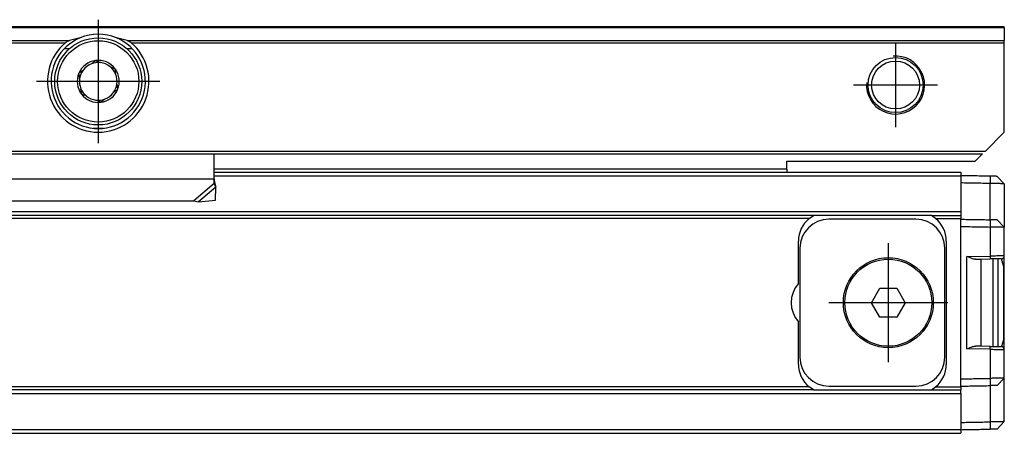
# Model space of a CAD drawing. Header units: millimetres. Extents: x -746 to 1006, y -92 to 517.
# Tile 54 of 59: x 887 to 955, y 11 to 39. Entities that reach past the tile are written whole.
import ezdxf

# ---------------------------------------------------------------- set-up
doc = ezdxf.new("R2010")
doc.units = ezdxf.units.MM
doc.linetypes.add('DOT_CENTER', pattern=[14, 12, -1, 0, -1])
doc.layers.add('1', color=7, linetype='Continuous')

# ---------------------------------------------------------------- blocks, each defined once
blk = doc.blocks.new('REGLA_SV2-620-T__48', base_point=(229.75, 10.652))
at = {"color": 7, "linetype": 'Continuous'}
for p, q in [((900.25, 28.652), (939.75, 28.652)), ((939.75, 28.652), (951.75, 28.652)), ((951.75, 28.652), (951.75, 28.402)), ((951.75, 28.402), (951.75, 28.384)), ((951.75, 28.384), (951.75, 27.902)), ((951.75, 27.902), (951.75, 25.921)), ((954.25, 28.359), (954.75, 27.85)), ((954.75, 27.85), (954.75, 24.85)), ((951.75, 25.921), (951.75, 25.652)), ((941.582, 25.652), (242.918, 25.652)), ((941.286, 25.452), (941.582, 25.652)), ((949.718, 25.652), (941.582, 25.652)), ((948.65, 25.402), (942.65, 25.402)), ((950.014, 25.452), (949.718, 25.652)), ((949.718, 25.652), (951.75, 25.652)), ((951.75, 25.652), (951.75, 25.452)), ((951.75, 25.402), (951.75, 25.452)), ((951.75, 24.902), (951.75, 25.402)), ((954.75, 24.85), (954.25, 25.359)), ((954.75, 22.877), (954.75, 24.85)), ((940.55, 20.975), (940.55, 23.902)), ((950.75, 23.902), (950.75, 15.402)), ((940.65, 23.402), (940.65, 15.902)), ((950.65, 15.902), (950.65, 23.402)), ((952.764, 22.646), (953.15, 22.652)), ((953.15, 22.652), (953.767, 22.663)), ((953.15, 16.652), (953.15, 22.652)), ((953.95, 22.666), (953.95, 19.652)), ((954.3, 22.673), (954.3, 16.632)), ((954.7, 22.202), (954.553, 22.677)), ((954.75, 16.428), (954.75, 22.877)), ((954.7, 22.202), (954.7, 17.102)), ((945.595, 19.652), (946.173, 20.652)), ((946.173, 20.652), (947.327, 20.652)), ((947.327, 20.652), (947.905, 19.652)), ((946.173, 18.652), (945.595, 19.652)), ((947.905, 19.652), (947.327, 18.652)), ((953.95, 19.652), (953.95, 16.639)), ((947.327, 18.652), (946.173, 18.652)), ((940.55, 15.402), (940.55, 18.33)), ((954.7, 17.102), (954.553, 16.628)), ((953.15, 16.652), (952.764, 16.659)), ((953.767, 16.642), (953.15, 16.652)), ((954.75, 14.455), (954.75, 16.428)), ((951.75, 13.902), (951.75, 14.403)), ((954.25, 13.946), (954.75, 14.455)), ((954.75, 11.455), (954.75, 14.455)), ((941.582, 13.652), (242.918, 13.652)), ((941.582, 13.652), (941.286, 13.852)), ((941.582, 13.652), (949.718, 13.652)), ((942.65, 13.902), (948.65, 13.902)), ((949.718, 13.652), (950.014, 13.852)), ((949.718, 13.652), (951.75, 13.652)), ((951.75, 13.852), (951.75, 13.902)), ((951.75, 13.852), (951.75, 13.652)), ((951.75, 13.384), (951.75, 13.652)), ((951.75, 13.384), (951.75, 11.403)), ((951.75, 11.403), (951.75, 10.921)), ((951.75, 10.921), (951.75, 10.902)), ((951.75, 10.902), (951.75, 10.652)), ((954.75, 11.455), (954.25, 10.946)), ((322.75, 10.652), (951.75, 10.652))]:
    blk.add_line(p, q, dxfattribs=at)
at = {"color": 3, "linetype": 'Continuous'}
for p, q in [((900.25, 28.384), (951.75, 28.384)), ((953.764, 28.367), (953.767, 27.867)), ((953.764, 25.367), (953.767, 27.867)), ((951.75, 25.921), (232.75, 25.921)), ((941.286, 25.452), (243.214, 25.452)), ((950.014, 25.452), (951.75, 25.452)), ((953.764, 25.367), (953.767, 24.867)), ((951.75, 14.403), (951.75, 24.902)), ((953.767, 24.867), (953.767, 22.863)), ((952.167, 22.835), (953.767, 22.863)), ((952.167, 16.47), (952.167, 22.835)), ((953.767, 16.442), (952.167, 16.47)), ((953.767, 16.442), (953.767, 14.438)), ((953.767, 14.438), (953.764, 13.938)), ((941.286, 13.852), (243.214, 13.852)), ((950.014, 13.852), (951.75, 13.852)), ((953.764, 13.938), (953.767, 11.438)), ((232.75, 13.384), (951.75, 13.384)), ((232.75, 10.921), (951.75, 10.921)), ((953.767, 11.438), (953.764, 10.938))]:
    blk.add_line(p, q, dxfattribs=at)
at = {"color": 7, "linetype": 'Continuous'}
for radius in [3.1, 3]:
    blk.add_circle((946.75, 19.652), radius, dxfattribs=at)
for centre, radius, start, end in [((942.55, 23.902), 2, 129.19497, 180), ((942.65, 23.402), 2, 90, 180), ((948.65, 23.402), 2, 0, 90), ((948.75, 23.902), 2, 360, 50.80503), ((954.55, 22.877), 0.2, 271.00001, 359.99999), ((942.05, 19.652), 2, 138.59038, 221.40962), ((954.553, 16.431), 0.197, 359.28019, 89.71981), ((942.65, 15.902), 2, 180, 270), ((948.65, 15.902), 2, 270, 0), ((942.55, 15.402), 2, 180, 230.80503), ((948.75, 15.402), 2, 309.19497, 0)]:
    blk.add_arc(centre, radius, start, end, dxfattribs=at)
for points, knots in [([(953.764, 28.367), (953.596, 28.37), (953.258, 28.376), (952.753, 28.385), (952.25, 28.394), (951.917, 28.4), (951.75, 28.402)], [0, 0, 0, 0, 0.505996, 1.014397, 1.514475, 2.014552, 2.014552, 2.014552, 2.014552]), ([(953.767, 27.867), (953.598, 27.87), (953.259, 27.876), (952.753, 27.885), (952.25, 27.894), (951.917, 27.9), (951.75, 27.902)], [0, 0, 0, 0, 0.508802, 1.017604, 1.517682, 2.017759, 2.017759, 2.017759, 2.017759]), ([(954.25, 28.359), (954.226, 28.359), (954.179, 28.36), (954.078, 28.362), (953.939, 28.364), (953.824, 28.366), (953.764, 28.367)], [0, 0, 0, 0, 0.0707996, 0.1415992, 0.305395, 0.4859085, 0.4859085, 0.4859085, 0.4859085]), ([(954.75, 27.85), (954.747, 27.85), (954.734, 27.85), (954.701, 27.851), (954.643, 27.852), (954.559, 27.853), (954.429, 27.856), (954.252, 27.859), (954.066, 27.862), (953.901, 27.865), (953.812, 27.866), (953.767, 27.867)], [0, 0, 0, 0, 0.0098667, 0.0394104, 0.0991166, 0.1836211, 0.2910939, 0.4876034, 0.7157254, 0.8481137, 0.9826962, 0.9826962, 0.9826962, 0.9826962]), ([(951.75, 25.402), (951.917, 25.4), (952.25, 25.394), (952.753, 25.385), (953.258, 25.376), (953.596, 25.37), (953.764, 25.367)], [0, 0, 0, 0, 0.500077, 1.000155, 1.508556, 2.014552, 2.014552, 2.014552, 2.014552]), ([(954.25, 25.359), (954.226, 25.359), (954.179, 25.36), (954.078, 25.362), (953.939, 25.364), (953.825, 25.366), (953.764, 25.367)], [0, 0, 0, 0, 0.0707985, 0.1415971, 0.3048669, 0.4859063, 0.4859063, 0.4859063, 0.4859063]), ([(951.75, 24.902), (951.917, 24.9), (952.25, 24.894), (952.753, 24.885), (953.259, 24.876), (953.598, 24.87), (953.767, 24.867)], [0, 0, 0, 0, 0.500077, 1.000155, 1.508957, 2.017759, 2.017759, 2.017759, 2.017759]), ([(954.75, 24.85), (954.747, 24.85), (954.734, 24.85), (954.701, 24.851), (954.643, 24.852), (954.559, 24.853), (954.429, 24.856), (954.252, 24.859), (954.066, 24.862), (953.901, 24.865), (953.812, 24.866), (953.767, 24.867)], [0, 0, 0, 0, 0.0098667, 0.0394104, 0.0991166, 0.1836211, 0.2910939, 0.4876034, 0.7157254, 0.8481137, 0.9826962, 0.9826962, 0.9826962, 0.9826962]), ([(952.764, 22.646), (952.719, 22.65), (952.62, 22.658), (952.475, 22.709), (952.321, 22.769), (952.22, 22.813), (952.167, 22.835)], [0, 0, 0, 0, 0.1337212, 0.2975506, 0.4588938, 0.6290857, 0.6290857, 0.6290857, 0.6290857]), ([(954.553, 22.677), (954.515, 22.676), (954.439, 22.675), (954.315, 22.673), (954.192, 22.671), (954.058, 22.668), (953.919, 22.666), (953.819, 22.664), (953.767, 22.663)], [0, 0, 0, 0, 0.1148298, 0.2296597, 0.3703801, 0.4842881, 0.6322512, 0.7861578, 0.7861578, 0.7861578, 0.7861578]), ([(952.167, 16.47), (952.22, 16.492), (952.321, 16.536), (952.475, 16.596), (952.62, 16.647), (952.719, 16.655), (952.764, 16.659)], [0, 0, 0, 0, 0.170192, 0.3315351, 0.4953645, 0.6290857, 0.6290857, 0.6290857, 0.6290857]), ([(953.767, 16.642), (953.811, 16.641), (953.912, 16.639), (954.065, 16.637), (954.207, 16.634), (954.33, 16.632), (954.439, 16.63), (954.515, 16.629), (954.553, 16.628)], [0, 0, 0, 0, 0.1305504, 0.3018697, 0.4602282, 0.5564981, 0.671328, 0.7861578, 0.7861578, 0.7861578, 0.7861578]), ([(951.75, 14.403), (951.917, 14.405), (952.25, 14.411), (952.753, 14.42), (953.259, 14.429), (953.598, 14.435), (953.767, 14.438)], [0, 0, 0, 0, 0.500077, 1.000155, 1.508957, 2.017759, 2.017759, 2.017759, 2.017759]), ([(954.75, 14.455), (954.747, 14.455), (954.734, 14.455), (954.701, 14.454), (954.643, 14.453), (954.559, 14.452), (954.429, 14.449), (954.252, 14.446), (954.066, 14.443), (953.901, 14.44), (953.812, 14.439), (953.767, 14.438)], [0, 0, 0, 0, 0.0098667, 0.0394104, 0.0991166, 0.1836211, 0.2910939, 0.4876034, 0.7157254, 0.8481137, 0.9826962, 0.9826962, 0.9826962, 0.9826962]), ([(951.75, 13.902), (951.917, 13.905), (952.25, 13.911), (952.753, 13.92), (953.258, 13.929), (953.596, 13.935), (953.764, 13.938)], [0, 0, 0, 0, 0.500077, 1.000155, 1.508556, 2.014552, 2.014552, 2.014552, 2.014552]), ([(954.25, 13.946), (954.226, 13.946), (954.179, 13.945), (954.079, 13.943), (953.94, 13.941), (953.826, 13.939), (953.764, 13.938)], [0, 0, 0, 0, 0.0707985, 0.1415971, 0.3016988, 0.4859063, 0.4859063, 0.4859063, 0.4859063]), ([(951.75, 11.403), (951.917, 11.405), (952.25, 11.411), (952.753, 11.42), (953.259, 11.429), (953.598, 11.435), (953.767, 11.438)], [0, 0, 0, 0, 0.500077, 1.000155, 1.508957, 2.017759, 2.017759, 2.017759, 2.017759]), ([(951.75, 10.902), (951.917, 10.905), (952.25, 10.911), (952.753, 10.92), (953.258, 10.929), (953.596, 10.935), (953.764, 10.938)], [0, 0, 0, 0, 0.500077, 1.000155, 1.508556, 2.014552, 2.014552, 2.014552, 2.014552]), ([(954.25, 10.946), (954.226, 10.946), (954.179, 10.945), (954.077, 10.943), (953.939, 10.941), (953.824, 10.939), (953.764, 10.938)], [0, 0, 0, 0, 0.0707996, 0.1415992, 0.3057877, 0.4859085, 0.4859085, 0.4859085, 0.4859085]), ([(954.75, 11.455), (954.747, 11.455), (954.734, 11.455), (954.701, 11.454), (954.643, 11.453), (954.559, 11.452), (954.429, 11.449), (954.252, 11.446), (954.066, 11.443), (953.901, 11.44), (953.812, 11.439), (953.767, 11.438)], [0, 0, 0, 0, 0.0098667, 0.0394104, 0.0991166, 0.1836211, 0.2910939, 0.4876034, 0.7157254, 0.8481137, 0.9826962, 0.9826962, 0.9826962, 0.9826962])]:
    blk.add_open_spline(points, degree=3, knots=knots, dxfattribs=at)
at = {"color": 3, "linetype": 'Continuous'}
for points, knots in [([(954.75, 22.877), (954.738, 22.877), (954.713, 22.876), (954.652, 22.876), (954.568, 22.874), (954.458, 22.873), (954.317, 22.871), (954.149, 22.869), (953.957, 22.866), (953.832, 22.864), (953.767, 22.863)], [0, 0, 0, 0, 0.0371329, 0.0742657, 0.1837059, 0.2870589, 0.4063431, 0.6053267, 0.7900387, 0.9826434, 0.9826434, 0.9826434, 0.9826434]), ([(953.767, 22.863), (953.768, 22.851), (953.768, 22.827), (953.769, 22.79), (953.769, 22.755), (953.769, 22.724), (953.769, 22.702), (953.769, 22.683), (953.768, 22.672), (953.768, 22.664), (953.767, 22.663)], [0, 0, 0, 0, 0.0363888, 0.0736028, 0.1094143, 0.1413872, 0.1661429, 0.176221, 0.19704, 0.2000142, 0.2000142, 0.2000142, 0.2000142]), ([(953.767, 16.442), (953.768, 16.454), (953.768, 16.478), (953.769, 16.515), (953.769, 16.55), (953.769, 16.581), (953.769, 16.603), (953.769, 16.622), (953.768, 16.633), (953.768, 16.641), (953.767, 16.642)], [0, 0, 0, 0, 0.0363888, 0.0736028, 0.1094143, 0.1413872, 0.1661429, 0.176221, 0.19704, 0.2000142, 0.2000142, 0.2000142, 0.2000142]), ([(953.767, 16.442), (953.828, 16.441), (953.954, 16.439), (954.126, 16.437), (954.298, 16.434), (954.444, 16.432), (954.574, 16.43), (954.658, 16.429), (954.713, 16.429), (954.738, 16.428), (954.75, 16.428)], [0, 0, 0, 0, 0.1810096, 0.3773167, 0.5189166, 0.6955845, 0.8166048, 0.9083777, 0.9455105, 0.9826434, 0.9826434, 0.9826434, 0.9826434])]:
    blk.add_open_spline(points, degree=3, knots=knots, dxfattribs=at)
at = {"layer": '1', "color": 2, "linetype": 'DOT_CENTER'}
for p, q in [((946.75, 23.752), (946.75, 15.552)), ((950.85, 19.652), (942.65, 19.652))]:
    blk.add_line(p, q, dxfattribs=at)
blk = doc.blocks.new('SOPORTE_SV2-T__49', base_point=(229.75, 26.593))
at = {"color": 7, "linetype": 'Continuous'}
for p, q in [((954.75, 38.652), (229.75, 38.652)), ((954.75, 38.594), (954.75, 38.652)), ((954.75, 38.594), (954.75, 37.711)), ((954.75, 37.57), (954.75, 37.711)), ((954.75, 31.402), (954.75, 37.57)), ((890.263, 37.15), (889.903, 37.15)), ((894.597, 37.15), (894.237, 37.15)), ((954.75, 31.402), (953.45, 30.103)), ((231.25, 29.903), (953.25, 29.903)), ((900.251, 28.161), (900.25, 29.903)), ((953.25, 29.903), (952.75, 29.402)), ((939.75, 28.852), (939.75, 29.402)), ((939.75, 29.402), (952.75, 29.402)), ((900.25, 28.652), (939.75, 28.652)), ((939.75, 28.852), (939.75, 28.652)), ((900.25, 27.874), (900.251, 28.161)), ((900.311, 27.782), (900.359, 27.612)), ((900.338, 26.723), (900.359, 27.612)), ((885.664, 26.664), (898.836, 26.664)), ((898.836, 26.664), (899.166, 26.593)), ((899.166, 26.593), (900.338, 26.723))]:
    blk.add_line(p, q, dxfattribs=at)
at = {"color": 3, "linetype": 'Continuous'}
for p, q in [((954.75, 38.594), (229.75, 38.594)), ((849.239, 37.711), (890.261, 37.711)), ((849.516, 37.57), (889.984, 37.57)), ((894.239, 37.711), (954.75, 37.711)), ((894.516, 37.57), (954.75, 37.57)), ((891.886, 31.673), (892.614, 31.673)), ((231.056, 30.096), (953.45, 30.103)), ((939.75, 28.852), (900.25, 28.852)), ((900.251, 28.161), (884.249, 28.161)), ((900.25, 27.874), (898.836, 26.664)), ((900.359, 27.612), (899.166, 26.593))]:
    blk.add_line(p, q, dxfattribs=at)
at = {"color": 7, "linetype": 'Continuous'}
for centre, radius in [((892.25, 34.902), 3), ((947.25, 34.652), 1.9), ((947.25, 34.652), 1.65), ((892.25, 34.902), 0.05)]:
    blk.add_circle(centre, radius, dxfattribs=at)
at = {"color": 3, "linetype": 'Continuous'}
blk.add_circle((892.25, 34.902), 2.8, dxfattribs=at)
at = {"color": 7, "linetype": 'Continuous'}
for centre, radius, start, end in [((892.25, 34.902), 3.25, 67.38014, 112.61986), ((892.25, 34.902), 3.5, 130.35519, 49.64481), ((892.25, 34.902), 3.25, 112.61986, 67.38014), ((892.358, 31.139), 6.899, 101.35534, 107.69677), ((892.142, 31.139), 6.899, 72.30323, 78.64466), ((892.25, 34.902), 1.45, 97.66894, 157.21862), ((892.25, 34.902), 1.3, 111.27625, 143.16099), ((892.25, 34.902), 1.3, 83.16099, 111.27625), ((892.25, 34.902), 1.45, 97.21862, 97.66894), ((892.25, 34.902), 1.45, 37.21862, 97.21862), ((892.25, 34.902), 1.3, 51.27625, 83.16099), ((892.25, 34.902), 1.45, 157.21862, 217.21862), ((892.25, 34.902), 1.3, 143.16099, 171.27625), ((892.25, 34.902), 1.3, 23.16099, 51.27625), ((892.25, 34.902), 1.45, 337.21862, 37.21862), ((892.25, 34.902), 1.3, 351.27625, 23.16099), ((892.25, 34.902), 1.3, 171.27625, 203.16099), ((892.25, 34.902), 1.3, 323.16099, 351.27625), ((892.25, 34.902), 1.3, 203.16099, 231.27625), ((892.25, 34.902), 1.45, 217.21862, 277.21862), ((892.25, 34.902), 1.45, 277.21862, 337.21862), ((892.25, 34.902), 1.3, 291.27625, 323.16099), ((892.25, 34.902), 1.3, 231.27625, 263.16099), ((892.25, 34.902), 1.3, 263.16099, 291.27625), ((901.755, 28.208), 1.505, 180.86892, 181.76746), ((901.755, 28.208), 1.505, 181.76746, 196.44)]:
    blk.add_arc(centre, radius, start, end, dxfattribs=at)
for points, knots in [([(890.261, 37.711), (890.233, 37.701), (890.184, 37.685), (890.111, 37.652), (890.045, 37.617), (890.003, 37.585), (889.984, 37.57)], [0, 0, 0, 0, 0.0898239, 0.1547798, 0.239856, 0.3132558, 0.3132558, 0.3132558, 0.3132558]), ([(894.516, 37.57), (894.493, 37.588), (894.45, 37.619), (894.384, 37.654), (894.316, 37.685), (894.267, 37.701), (894.239, 37.711)], [0, 0, 0, 0, 0.089092, 0.1584248, 0.2233926, 0.3132387, 0.3132387, 0.3132387, 0.3132387]), ([(891.778, 36.114), (891.804, 36.133), (891.853, 36.171), (891.923, 36.224), (891.985, 36.271), (892.034, 36.308), (892.059, 36.332), (892.068, 36.341)], [0, 0, 0, 0, 0.0963003, 0.1856625, 0.2640158, 0.3300111, 0.3681598, 0.3681598, 0.3681598, 0.3681598]), ([(892.068, 36.341), (892.095, 36.327), (892.15, 36.3), (892.227, 36.268), (892.312, 36.232), (892.369, 36.208), (892.405, 36.193)], [0, 0, 0, 0, 0.0916632, 0.1824064, 0.2511317, 0.368069, 0.368069, 0.368069, 0.368069]), ([(890.913, 35.464), (890.938, 35.48), (890.989, 35.513), (891.067, 35.574), (891.141, 35.63), (891.19, 35.667), (891.21, 35.682)], [0, 0, 0, 0, 0.0880242, 0.1824744, 0.2958438, 0.3680745, 0.3680745, 0.3680745, 0.3680745]), ([(890.965, 35.1), (890.961, 35.131), (890.953, 35.192), (890.942, 35.283), (890.931, 35.374), (890.919, 35.434), (890.913, 35.464)], [0, 0, 0, 0, 0.0936956, 0.1856625, 0.2764057, 0.368069, 0.368069, 0.368069, 0.368069]), ([(893.063, 35.917), (893.076, 35.911), (893.108, 35.898), (893.165, 35.874), (893.236, 35.844), (893.307, 35.815), (893.363, 35.79), (893.395, 35.782), (893.405, 35.78)], [0, 0, 0, 0, 0.0405849, 0.1037303, 0.1856002, 0.2717672, 0.3367524, 0.368206, 0.368206, 0.368206, 0.368206]), ([(893.405, 35.78), (893.406, 35.749), (893.41, 35.688), (893.422, 35.598), (893.434, 35.506), (893.441, 35.445), (893.445, 35.414)], [0, 0, 0, 0, 0.0917297, 0.1825419, 0.2744424, 0.3680689, 0.3680689, 0.3680689, 0.3680689]), ([(893.535, 34.705), (893.539, 34.674), (893.547, 34.613), (893.558, 34.521), (893.569, 34.431), (893.581, 34.371), (893.587, 34.341)], [0, 0, 0, 0, 0.0938272, 0.1859207, 0.2765324, 0.3680692, 0.3680692, 0.3680692, 0.3680692]), ([(891.095, 34.025), (891.094, 34.056), (891.09, 34.117), (891.078, 34.207), (891.066, 34.299), (891.059, 34.36), (891.055, 34.391)], [0, 0, 0, 0, 0.0916938, 0.1824687, 0.2744051, 0.3680689, 0.3680689, 0.3680689, 0.3680689]), ([(891.437, 33.888), (891.405, 33.901), (891.348, 33.925), (891.26, 33.962), (891.179, 33.998), (891.121, 34.017), (891.095, 34.025)], [0, 0, 0, 0, 0.1021862, 0.1856002, 0.2868908, 0.3680864, 0.3680864, 0.3680864, 0.3680864]), ([(893.587, 34.341), (893.553, 34.318), (893.506, 34.285), (893.432, 34.231), (893.367, 34.181), (893.315, 34.142), (893.29, 34.123)], [0, 0, 0, 0, 0.123335, 0.1716432, 0.2762663, 0.3680361, 0.3680361, 0.3680361, 0.3680361]), ([(892.432, 33.464), (892.405, 33.478), (892.35, 33.505), (892.269, 33.539), (892.184, 33.574), (892.127, 33.598), (892.095, 33.612)], [0, 0, 0, 0, 0.0916632, 0.1824064, 0.2641082, 0.368069, 0.368069, 0.368069, 0.368069]), ([(892.722, 33.691), (892.697, 33.672), (892.648, 33.635), (892.571, 33.576), (892.498, 33.522), (892.452, 33.482), (892.432, 33.464)], [0, 0, 0, 0, 0.0936265, 0.1855269, 0.2885618, 0.3680897, 0.3680897, 0.3680897, 0.3680897]), ([(900.359, 27.612), (900.35, 27.632), (900.332, 27.674), (900.305, 27.738), (900.277, 27.805), (900.259, 27.85), (900.25, 27.874)], [0, 0, 0, 0, 0.0660342, 0.1356749, 0.2077706, 0.2833141, 0.2833141, 0.2833141, 0.2833141])]:
    blk.add_open_spline(points, degree=3, knots=knots, dxfattribs=at)
at = {"layer": '1', "color": 2, "linetype": 'DOT_CENTER'}
for p, q in [((892.25, 39.152), (892.25, 30.652)), ((947.25, 37.552), (947.25, 31.752)), ((896.5, 34.902), (888, 34.902)), ((950.15, 34.652), (944.35, 34.652))]:
    blk.add_line(p, q, dxfattribs=at)
at = {"layer": '1', "color": 30, "linetype": 'Continuous'}
blk.add_arc((947.25, 34.652), 2, 175, 95, dxfattribs=at)
blk.add_arc((947.25, 34.652), 2, 175, 95, dxfattribs=at)
blk = doc.blocks.new('REGLA_SV2-620-T__50', base_point=(229.75, 10.652))
for name, p in [('SOPORTE_SV2-T__49', (229.75, 26.593)), ('REGLA_SV2-620-T__48', (229.75, 10.652))]:
    blk.add_blockref(name, p)
blk = doc.blocks.new('Top3', base_point=(317.25, 24.652))
blk.add_blockref('REGLA_SV2-620-T__50', (229.75, 10.652))

msp = doc.modelspace()

# ---------------------------------------------------------------- block references
msp.add_blockref('Top3', (317.25, 24.652))

doc.saveas('drawing.dxf')
